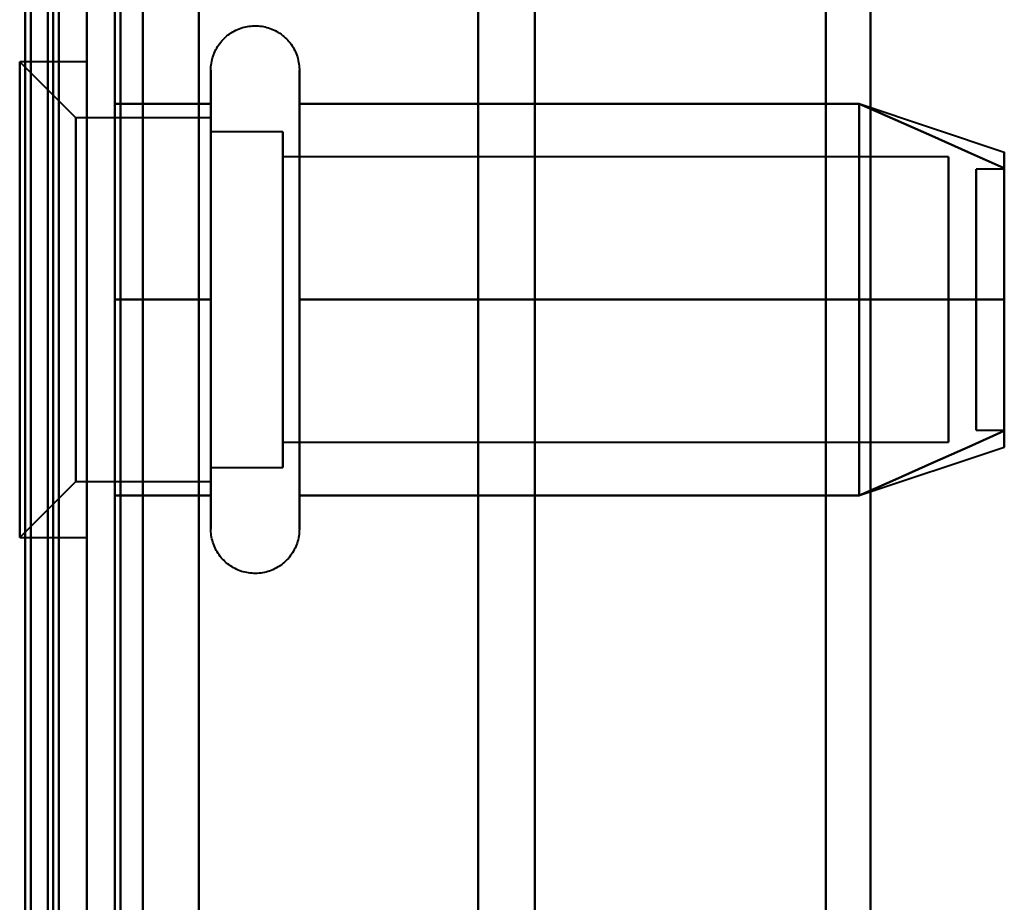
# Model space of a CAD drawing. Header units: millimetres. Extents: x -1352 to 2139, y -120 to 1046.
# Tile 51 of 77: x 549 to 566, y 238 to 253. Entities that reach past the tile are written whole.
import ezdxf

# ---------------------------------------------------------------- set-up
doc = ezdxf.new("R2010")
doc.units = ezdxf.units.MM
doc.layers.add('G-IMPT', color=8, linetype='Continuous', lineweight=40)

# ---------------------------------------------------------------- blocks, each defined once
blk = doc.blocks.new('NEXA 1000 CALQUES_dwg-755156-Avant')
at = {"layer": 'G-IMPT'}
for p, q in [((549.5, 129.472), (549.5, 937.272)), ((550, 937.272), (550, 129.472)), ((549.3, 184.868), (549.3, 514.872)), ((549.3, 514.872), (549.3, 184.868)), ((550, 514.872), (550, 184.868)), ((549.3, 171.872), (549.3, 501.877)), ((549.3, 501.877), (549.3, 171.872)), ((564, 196.883), (564, 501.872)), ((564, 501.872), (564, 196.883)), ((563.198, 501.281), (563.198, 197.429)), ((563.198, 197.429), (563.198, 501.281)), ((551, 197.807), (551, 500.872)), ((558, 197.807), (558, 500.872)), ((558, 500.872), (558, 197.807)), ((556.99, 198.386), (556.99, 500.246)), ((556.99, 500.246), (556.99, 198.386)), ((564, 184.872), (564, 489.862)), ((564, 489.862), (564, 184.872)), ((563.198, 489.315), (563.198, 185.464)), ((563.198, 185.464), (563.198, 489.315)), ((551, 185.872), (551, 488.938)), ((558, 185.872), (558, 488.938)), ((558, 488.938), (558, 185.872)), ((549.3, 488.359), (549.3, 186.498)), ((551, 403.514), (551, 185.872)), ((549.3, 186.498), (549.3, 403.275)), ((549.3, 403.275), (549.3, 198.386)), ((550, 343.372), (550, 171.872)), ((550, 343.372), (550, 184.872)), ((550, 184.872), (550, 343.372)), ((550, 171.872), (550, 343.372)), ((550.5, 343.372), (550.5, 184.872)), ((550.5, 184.872), (550.5, 343.372)), ((556.99, 186.498), (556.99, 283.47)), ((556.99, 283.47), (556.99, 186.498)), ((550, 252.622), (548.8, 252.622)), ((550, 252.622), (548.8, 252.622)), ((549.8, 251.622), (548.8, 252.622)), ((549.8, 251.622), (548.8, 252.622)), ((548.8, 244.692), (548.8, 252.622)), ((548.8, 244.692), (548.8, 252.622)), ((548.8, 252.622), (548.8, 244.692)), ((548.8, 252.622), (548.8, 244.692)), ((550, 252.622), (550, 244.692)), ((550, 252.622), (550, 244.692)), ((550, 248.372), (550, 252.622)), ((550, 248.372), (550, 252.622)), ((552.215, 250.422), (552.215, 252.472)), ((552.215, 250.422), (552.215, 252.472)), ((553.796, 252.472), (553.796, 250.422)), ((553.796, 252.472), (553.796, 250.422)), ((548.8, 244.122), (548.8, 252.053)), ((548.8, 244.122), (548.8, 252.053)), ((548.8, 252.053), (548.8, 244.122)), ((548.8, 252.053), (548.8, 244.122)), ((550, 252.053), (550, 248.372)), ((550, 252.053), (550, 248.372)), ((552.215, 244.272), (552.215, 251.923)), ((552.215, 244.272), (552.215, 251.923)), ((553.796, 251.923), (553.796, 244.272)), ((553.796, 251.923), (553.796, 244.272)), ((563.811, 251.867), (566.389, 251.008)), ((563.811, 251.867), (566.389, 251.008)), ((552.215, 251.622), (549.8, 251.622)), ((552.215, 251.622), (549.8, 251.622)), ((549.8, 245.558), (549.8, 251.622)), ((549.8, 245.558), (549.8, 251.622)), ((549.8, 251.622), (549.8, 245.558)), ((549.8, 251.622), (549.8, 245.558)), ((552.215, 249.997), (552.215, 251.622)), ((552.215, 249.997), (552.215, 251.622)), ((552.215, 251.622), (552.215, 246.747)), ((552.215, 251.622), (552.215, 246.747)), ((553.5, 251.372), (552.215, 251.372)), ((553.5, 251.372), (552.215, 251.372)), ((552.215, 246.872), (552.215, 251.372)), ((552.215, 246.872), (552.215, 251.372)), ((552.215, 251.372), (552.215, 246.872)), ((552.215, 251.372), (552.215, 246.872)), ((553.5, 246.872), (553.5, 251.372)), ((553.5, 246.872), (553.5, 251.372)), ((553.5, 251.372), (553.5, 245.774)), ((553.5, 251.372), (553.5, 245.774)), ((549.8, 245.122), (549.8, 251.187)), ((549.8, 245.122), (549.8, 251.187)), ((549.8, 251.187), (549.8, 245.122)), ((549.8, 251.187), (549.8, 245.122)), ((552.215, 245.122), (552.215, 251.187)), ((552.215, 245.122), (552.215, 251.187)), ((553.5, 250.97), (553.5, 245.372)), ((553.5, 250.97), (553.5, 245.372)), ((565.389, 250.921), (553.5, 250.921)), ((565.389, 250.921), (553.5, 250.921)), ((553.5, 246.165), (553.5, 250.921)), ((553.5, 246.165), (553.5, 250.921)), ((553.5, 250.921), (553.5, 246.165)), ((553.5, 250.921), (553.5, 246.165)), ((565.389, 246.165), (565.389, 250.921)), ((565.389, 246.165), (565.389, 250.921)), ((565.389, 250.921), (565.389, 246.165)), ((565.389, 250.921), (565.389, 246.165)), ((566.389, 250.702), (565.889, 250.702)), ((566.389, 250.702), (565.889, 250.702)), ((565.889, 250.702), (565.889, 247.414)), ((565.889, 250.702), (565.889, 247.414)), ((565.889, 247.414), (565.889, 250.702)), ((565.889, 247.414), (565.889, 250.702)), ((566.389, 250.702), (566.389, 247.414)), ((566.389, 250.702), (566.389, 247.414)), ((566.389, 247.414), (566.389, 250.702)), ((566.389, 247.414), (566.389, 250.702)), ((553.5, 245.824), (553.5, 250.579)), ((553.5, 245.824), (553.5, 250.579)), ((553.5, 250.579), (553.5, 245.824)), ((553.5, 250.579), (553.5, 245.824)), ((565.389, 245.824), (565.389, 250.579)), ((565.389, 245.824), (565.389, 250.579)), ((565.389, 250.579), (565.389, 245.824)), ((565.389, 250.579), (565.389, 245.824)), ((552.215, 244.822), (552.215, 250.422)), ((552.215, 244.822), (552.215, 250.422)), ((553.796, 250.422), (553.796, 244.822)), ((553.796, 250.422), (553.796, 244.822)), ((552.215, 245.558), (552.215, 249.997)), ((552.215, 245.558), (552.215, 249.997)), ((552.215, 249.997), (552.215, 245.122)), ((552.215, 249.997), (552.215, 245.122)), ((552.215, 245.372), (552.215, 249.872)), ((552.215, 245.372), (552.215, 249.872)), ((552.215, 249.872), (552.215, 245.372)), ((552.215, 249.872), (552.215, 245.372)), ((553.5, 245.774), (553.5, 249.872)), ((553.5, 245.774), (553.5, 249.872)), ((565.889, 249.331), (565.889, 246.042)), ((565.889, 249.331), (565.889, 246.042)), ((565.889, 246.042), (565.889, 249.331)), ((565.889, 246.042), (565.889, 249.331)), ((566.389, 249.331), (566.389, 246.042)), ((566.389, 249.331), (566.389, 246.042)), ((566.389, 246.042), (566.389, 249.331)), ((566.389, 246.042), (566.389, 249.331)), ((550, 248.372), (550, 244.122)), ((550, 248.372), (550, 244.122)), ((550, 244.122), (550, 248.372)), ((550, 244.122), (550, 248.372)), ((553.5, 245.372), (553.5, 246.872)), ((553.5, 245.372), (553.5, 246.872)), ((565.889, 246.042), (566.389, 246.042)), ((565.889, 246.042), (566.389, 246.042)), ((553.5, 245.824), (565.389, 245.824)), ((553.5, 245.824), (565.389, 245.824)), ((563.811, 244.877), (566.389, 245.737)), ((563.811, 244.877), (566.389, 245.737)), ((552.215, 245.372), (553.5, 245.372)), ((552.215, 245.372), (553.5, 245.372)), ((548.8, 244.122), (549.8, 245.122)), ((548.8, 244.122), (549.8, 245.122)), ((549.8, 245.122), (552.215, 245.122)), ((549.8, 245.122), (552.215, 245.122)), ((548.8, 244.122), (550, 244.122)), ((548.8, 244.122), (550, 244.122))]:
    blk.add_line(p, q, dxfattribs=at)
at = {"layer": 'G-IMPT', "flags": 128}
for points in [[(549.4, 937.772), (549.4, 735.572), (549.4, 533.372), (549.4, 331.172), (549.4, 128.972)], [(549.4, 128.972), (549.4, 331.172), (549.4, 533.372), (549.4, 735.572), (549.4, 937.772)], [(549.4, 128.972), (549.4, 331.172), (549.4, 533.372), (549.4, 735.572), (549.4, 937.772)], [(549.5, 937.772), (549.5, 735.572), (549.5, 533.372), (549.5, 331.172), (549.5, 128.972)], [(550, 937.772), (550, 735.572), (550, 533.372), (550, 331.172), (550, 128.972)], [(550, 128.972), (550, 331.172), (550, 533.372), (550, 735.572), (550, 937.772)], [(552, 937.772), (552, 735.572), (552, 533.372), (552, 331.172), (552, 128.972)], [(552, 128.972), (552, 331.172), (552, 533.372), (552, 735.572), (552, 937.772)], [(552, 937.772), (552, 735.572), (552, 533.372), (552, 331.172), (552, 128.972)], [(552, 128.972), (552, 331.172), (552, 533.372), (552, 735.572), (552, 937.772)], [(549, 129.372), (549, 331.372), (549, 533.372), (549, 735.372), (549, 937.372)], [(549, 937.372), (549, 735.372), (549, 533.372), (549, 331.372), (549, 129.372)], [(548.9, 937.272), (548.9, 743.297), (548.9, 549.322), (548.9, 355.347), (548.9, 161.372)], [(548.9, 161.372), (548.9, 355.347), (548.9, 549.322), (548.9, 743.297), (548.9, 937.272)], [(549, 129.472), (549, 331.422), (549, 533.372), (549, 735.322), (549, 937.272)], [(549, 937.272), (549, 735.322), (549, 533.372), (549, 331.422), (549, 129.472)], [(549.5, 937.272), (549.5, 735.322), (549.5, 533.372), (549.5, 331.422), (549.5, 129.472)], [(549.5, 129.472), (549.5, 331.422), (549.5, 533.372), (549.5, 735.322), (549.5, 937.272)], [(549.5, 937.272), (549.5, 735.322), (549.5, 533.372), (549.5, 331.422), (549.5, 129.472)], [(549.5, 129.472), (549.5, 331.422), (549.5, 533.372), (549.5, 735.322), (549.5, 937.272)], [(549.5, 129.472), (549.5, 331.422), (549.5, 533.372), (549.5, 735.322), (549.5, 937.272)], [(549.5, 937.272), (549.5, 735.322), (549.5, 533.372), (549.5, 331.422), (549.5, 129.472)], [(550, 129.472), (550, 331.422), (550, 533.372), (550, 735.322), (550, 937.272)], [(550, 937.272), (550, 735.322), (550, 533.372), (550, 331.422), (550, 129.472)], [(550, 937.272), (550, 743.297), (550, 549.322), (550, 355.347), (550, 161.372)], [(550, 129.472), (550, 331.422), (550, 533.372), (550, 735.322), (550, 937.272)], [(550, 161.372), (550, 355.347), (550, 549.322), (550, 743.297), (550, 937.272)], [(550, 937.272), (550, 735.322), (550, 533.372), (550, 331.422), (550, 129.472)], [(550.5, 129.472), (550.5, 331.422), (550.5, 533.372), (550.5, 735.322), (550.5, 937.272)], [(550.5, 937.272), (550.5, 735.322), (550.5, 533.372), (550.5, 331.422), (550.5, 129.472)], [(550.6, 129.472), (550.6, 331.422), (550.6, 533.372), (550.6, 735.322), (550.6, 937.272)], [(550.6, 937.272), (550.6, 735.322), (550.6, 533.372), (550.6, 331.422), (550.6, 129.472)], [(550.6, 129.472), (550.6, 331.422), (550.6, 533.372), (550.6, 735.322), (550.6, 937.272)], [(550.6, 129.472), (550.6, 331.422), (550.6, 533.372), (550.6, 735.322), (550.6, 937.272)], [(550.6, 937.272), (550.6, 735.322), (550.6, 533.372), (550.6, 331.422), (550.6, 129.472)], [(550.6, 937.272), (550.6, 735.322), (550.6, 533.372), (550.6, 331.422), (550.6, 129.472)], [(552, 937.272), (552, 735.322), (552, 533.372), (552, 331.422), (552, 129.472)], [(552, 129.472), (552, 331.422), (552, 533.372), (552, 735.322), (552, 937.272)], [(552, 937.272), (552, 735.322), (552, 533.372), (552, 331.422), (552, 129.472)], [(552, 129.472), (552, 331.422), (552, 533.372), (552, 735.322), (552, 937.272)], [(552.215, 252.472), (552.215, 252.504), (552.217, 252.535), (552.221, 252.567), (552.225, 252.598), (552.231, 252.629), (552.238, 252.66), (552.246, 252.691), (552.255, 252.721), (552.266, 252.751), (552.277, 252.78), (552.29, 252.809), (552.304, 252.837), (552.319, 252.865), (552.336, 252.892), (552.353, 252.919), (552.371, 252.944), (552.391, 252.969), (552.411, 252.993), (552.432, 253.017), (552.455, 253.039), (552.478, 253.061), (552.502, 253.082), (552.526, 253.101), (552.552, 253.12), (552.578, 253.137), (552.605, 253.154), (552.633, 253.169), (552.661, 253.184), (552.69, 253.197), (552.719, 253.209), (552.749, 253.22), (552.779, 253.23), (552.809, 253.238), (552.84, 253.245), (552.871, 253.251), (552.902, 253.256), (552.934, 253.259), (552.965, 253.262), (552.997, 253.263), (553.028, 253.262), (553.06, 253.261), (553.091, 253.258), (553.123, 253.254), (553.154, 253.249), (553.185, 253.242), (553.216, 253.234), (553.246, 253.225), (553.276, 253.215), (553.305, 253.204), (553.334, 253.191), (553.363, 253.177), (553.391, 253.162), (553.418, 253.146), (553.445, 253.129), (553.47, 253.111), (553.496, 253.092), (553.52, 253.072), (553.544, 253.051), (553.566, 253.029), (553.588, 253.006), (553.609, 252.982), (553.629, 252.958), (553.648, 252.933), (553.666, 252.907), (553.683, 252.88), (553.698, 252.852), (553.713, 252.824), (553.727, 252.796), (553.739, 252.767), (553.75, 252.737), (553.76, 252.707), (553.769, 252.677), (553.776, 252.646), (553.783, 252.615), (553.788, 252.584), (553.792, 252.552), (553.794, 252.521), (553.796, 252.489), (553.796, 252.472)], [(552.215, 252.472), (552.215, 252.504), (552.217, 252.535), (552.221, 252.567), (552.225, 252.598), (552.231, 252.629), (552.238, 252.66), (552.246, 252.691), (552.255, 252.721), (552.266, 252.751), (552.277, 252.78), (552.29, 252.809), (552.304, 252.837), (552.319, 252.865), (552.336, 252.892), (552.353, 252.919), (552.371, 252.944), (552.391, 252.969), (552.411, 252.993), (552.432, 253.017), (552.455, 253.039), (552.478, 253.061), (552.502, 253.082), (552.526, 253.101), (552.552, 253.12), (552.578, 253.137), (552.605, 253.154), (552.633, 253.169), (552.661, 253.184), (552.69, 253.197), (552.719, 253.209), (552.749, 253.22), (552.779, 253.23), (552.809, 253.238), (552.84, 253.245), (552.871, 253.251), (552.902, 253.256), (552.934, 253.259), (552.965, 253.262), (552.997, 253.263), (553.028, 253.262), (553.06, 253.261), (553.091, 253.258), (553.123, 253.254), (553.154, 253.249), (553.185, 253.242), (553.216, 253.234), (553.246, 253.225), (553.276, 253.215), (553.305, 253.204), (553.334, 253.191), (553.363, 253.177), (553.391, 253.162), (553.418, 253.146), (553.445, 253.129), (553.47, 253.111), (553.496, 253.092), (553.52, 253.072), (553.544, 253.051), (553.566, 253.029), (553.588, 253.006), (553.609, 252.982), (553.629, 252.958), (553.648, 252.933), (553.666, 252.907), (553.683, 252.88), (553.698, 252.852), (553.713, 252.824), (553.727, 252.796), (553.739, 252.767), (553.75, 252.737), (553.76, 252.707), (553.769, 252.677), (553.776, 252.646), (553.783, 252.615), (553.788, 252.584), (553.792, 252.552), (553.794, 252.521), (553.796, 252.489), (553.796, 252.472)], [(552.215, 252.472), (552.215, 252.469), (552.215, 252.459), (552.215, 252.443), (552.215, 252.42), (552.215, 252.391), (552.215, 252.355), (552.215, 252.313), (552.215, 252.264), (552.215, 252.209), (552.215, 252.149), (552.215, 252.082), (552.215, 252.009), (552.215, 251.93), (552.215, 251.923)], [(552.215, 244.822), (552.215, 244.906), (552.215, 244.997), (552.215, 245.093), (552.215, 245.194), (552.215, 245.3), (552.215, 245.411), (552.215, 245.526), (552.215, 245.647), (552.215, 245.771), (552.215, 245.9), (552.215, 246.033), (552.215, 246.169), (552.215, 246.31), (552.215, 246.453), (552.215, 246.599), (552.215, 246.749), (552.215, 246.9), (552.215, 247.055), (552.215, 247.211), (552.215, 247.369), (552.215, 247.529), (552.215, 247.69), (552.215, 247.852), (552.215, 248.015), (552.215, 248.179), (552.215, 248.343), (552.215, 248.507), (552.215, 248.671), (552.215, 248.834), (552.215, 248.996), (552.215, 249.158), (552.215, 249.318), (552.215, 249.477), (552.215, 249.634), (552.215, 249.789), (552.215, 249.942), (552.215, 250.092), (552.215, 250.239), (552.215, 250.384), (552.215, 250.525), (552.215, 250.663), (552.215, 250.797), (552.215, 250.927), (552.215, 251.054), (552.215, 251.175), (552.215, 251.293), (552.215, 251.406), (552.215, 251.513), (552.215, 251.616), (552.215, 251.714), (552.215, 251.806), (552.215, 251.893), (552.215, 251.974), (552.215, 252.05), (552.215, 252.119), (552.215, 252.183), (552.215, 252.24), (552.215, 252.292), (552.215, 252.337), (552.215, 252.375), (552.215, 252.408), (552.215, 252.433), (552.215, 252.453), (552.215, 252.465), (552.215, 252.472), (552.215, 252.472)], [(552.215, 252.472), (552.215, 252.469), (552.215, 252.459), (552.215, 252.443), (552.215, 252.42), (552.215, 252.391), (552.215, 252.355), (552.215, 252.313), (552.215, 252.264), (552.215, 252.209), (552.215, 252.149), (552.215, 252.082), (552.215, 252.009), (552.215, 251.93), (552.215, 251.923)], [(552.215, 244.822), (552.215, 244.906), (552.215, 244.997), (552.215, 245.093), (552.215, 245.194), (552.215, 245.3), (552.215, 245.411), (552.215, 245.526), (552.215, 245.647), (552.215, 245.771), (552.215, 245.9), (552.215, 246.033), (552.215, 246.169), (552.215, 246.31), (552.215, 246.453), (552.215, 246.599), (552.215, 246.749), (552.215, 246.9), (552.215, 247.055), (552.215, 247.211), (552.215, 247.369), (552.215, 247.529), (552.215, 247.69), (552.215, 247.852), (552.215, 248.015), (552.215, 248.179), (552.215, 248.343), (552.215, 248.507), (552.215, 248.671), (552.215, 248.834), (552.215, 248.996), (552.215, 249.158), (552.215, 249.318), (552.215, 249.477), (552.215, 249.634), (552.215, 249.789), (552.215, 249.942), (552.215, 250.092), (552.215, 250.239), (552.215, 250.384), (552.215, 250.525), (552.215, 250.663), (552.215, 250.797), (552.215, 250.927), (552.215, 251.054), (552.215, 251.175), (552.215, 251.293), (552.215, 251.406), (552.215, 251.513), (552.215, 251.616), (552.215, 251.714), (552.215, 251.806), (552.215, 251.893), (552.215, 251.974), (552.215, 252.05), (552.215, 252.119), (552.215, 252.183), (552.215, 252.24), (552.215, 252.292), (552.215, 252.337), (552.215, 252.375), (552.215, 252.408), (552.215, 252.433), (552.215, 252.453), (552.215, 252.465), (552.215, 252.472), (552.215, 252.472)], [(553.796, 252.472), (553.796, 252.469), (553.796, 252.459), (553.796, 252.443), (553.796, 252.42), (553.796, 252.391), (553.796, 252.355), (553.796, 252.313), (553.796, 252.264), (553.796, 252.209), (553.796, 252.149), (553.796, 252.082), (553.796, 252.009), (553.796, 251.93), (553.796, 251.846), (553.796, 251.756), (553.796, 251.661), (553.796, 251.56), (553.796, 251.455), (553.796, 251.344), (553.796, 251.229), (553.796, 251.109), (553.796, 250.985), (553.796, 250.856), (553.796, 250.724), (553.796, 250.588), (553.796, 250.448), (553.796, 250.305), (553.796, 250.159), (553.796, 250.01), (553.796, 249.858), (553.796, 249.704), (553.796, 249.548), (553.796, 249.39), (553.796, 249.23), (553.796, 249.069), (553.796, 248.907), (553.796, 248.744), (553.796, 248.58), (553.796, 248.417), (553.796, 248.253), (553.796, 248.089), (553.796, 247.925), (553.796, 247.763), (553.796, 247.601), (553.796, 247.441), (553.796, 247.282), (553.796, 247.125), (553.796, 246.969), (553.796, 246.817), (553.796, 246.666), (553.796, 246.518), (553.796, 246.374), (553.796, 246.232), (553.796, 246.094), (553.796, 245.959), (553.796, 245.829), (553.796, 245.702), (553.796, 245.58), (553.796, 245.462), (553.796, 245.349), (553.796, 245.241), (553.796, 245.137), (553.796, 245.039), (553.796, 244.946), (553.796, 244.859), (553.796, 244.822)], [(553.796, 251.923), (553.796, 252.002), (553.796, 252.075), (553.796, 252.143), (553.796, 252.204), (553.796, 252.26), (553.796, 252.309), (553.796, 252.351), (553.796, 252.388), (553.796, 252.418), (553.796, 252.441), (553.796, 252.458), (553.796, 252.468), (553.796, 252.472)], [(553.796, 252.472), (553.796, 252.469), (553.796, 252.459), (553.796, 252.443), (553.796, 252.42), (553.796, 252.391), (553.796, 252.355), (553.796, 252.313), (553.796, 252.264), (553.796, 252.209), (553.796, 252.149), (553.796, 252.082), (553.796, 252.009), (553.796, 251.93), (553.796, 251.846), (553.796, 251.756), (553.796, 251.661), (553.796, 251.56), (553.796, 251.455), (553.796, 251.344), (553.796, 251.229), (553.796, 251.109), (553.796, 250.985), (553.796, 250.856), (553.796, 250.724), (553.796, 250.588), (553.796, 250.448), (553.796, 250.305), (553.796, 250.159), (553.796, 250.01), (553.796, 249.858), (553.796, 249.704), (553.796, 249.548), (553.796, 249.39), (553.796, 249.23), (553.796, 249.069), (553.796, 248.907), (553.796, 248.744), (553.796, 248.58), (553.796, 248.417), (553.796, 248.253), (553.796, 248.089), (553.796, 247.925), (553.796, 247.763), (553.796, 247.601), (553.796, 247.441), (553.796, 247.282), (553.796, 247.125), (553.796, 246.969), (553.796, 246.817), (553.796, 246.666), (553.796, 246.518), (553.796, 246.374), (553.796, 246.232), (553.796, 246.094), (553.796, 245.959), (553.796, 245.829), (553.796, 245.702), (553.796, 245.58), (553.796, 245.462), (553.796, 245.349), (553.796, 245.241), (553.796, 245.137), (553.796, 245.039), (553.796, 244.946), (553.796, 244.859), (553.796, 244.822)], [(553.796, 251.923), (553.796, 252.002), (553.796, 252.075), (553.796, 252.143), (553.796, 252.204), (553.796, 252.26), (553.796, 252.309), (553.796, 252.351), (553.796, 252.388), (553.796, 252.418), (553.796, 252.441), (553.796, 252.458), (553.796, 252.468), (553.796, 252.472)], [(552.215, 251.923), (552.215, 251.838), (552.215, 251.748), (552.215, 251.652), (552.215, 251.551), (552.215, 251.445), (552.215, 251.334), (552.215, 251.218), (552.215, 251.098), (552.215, 250.973), (552.215, 250.844), (552.215, 250.712), (552.215, 250.575), (552.215, 250.435), (552.215, 250.292), (552.215, 250.145), (552.215, 249.996), (552.215, 249.844), (552.215, 249.69), (552.215, 249.534), (552.215, 249.376), (552.215, 249.216), (552.215, 249.055), (552.215, 248.892), (552.215, 248.729), (552.215, 248.566), (552.215, 248.402), (552.215, 248.238), (552.215, 248.074), (552.215, 247.911), (552.215, 247.748), (552.215, 247.587), (552.215, 247.426), (552.215, 247.268), (552.215, 247.111), (552.215, 246.956), (552.215, 246.803), (552.215, 246.653), (552.215, 246.505), (552.215, 246.361), (552.215, 246.219), (552.215, 246.082), (552.215, 245.948), (552.215, 245.817), (552.215, 245.691), (552.215, 245.569), (552.215, 245.452), (552.215, 245.339), (552.215, 245.231), (552.215, 245.128), (552.215, 245.031), (552.215, 244.938), (552.215, 244.851), (552.215, 244.77), (552.215, 244.695), (552.215, 244.625), (552.215, 244.562), (552.215, 244.504), (552.215, 244.453), (552.215, 244.408), (552.215, 244.369), (552.215, 244.337), (552.215, 244.311), (552.215, 244.292), (552.215, 244.279), (552.215, 244.273), (552.215, 244.272)], [(552.215, 251.923), (552.215, 251.838), (552.215, 251.748), (552.215, 251.652), (552.215, 251.551), (552.215, 251.445), (552.215, 251.334), (552.215, 251.218), (552.215, 251.098), (552.215, 250.973), (552.215, 250.844), (552.215, 250.712), (552.215, 250.575), (552.215, 250.435), (552.215, 250.292), (552.215, 250.145), (552.215, 249.996), (552.215, 249.844), (552.215, 249.69), (552.215, 249.534), (552.215, 249.376), (552.215, 249.216), (552.215, 249.055), (552.215, 248.892), (552.215, 248.729), (552.215, 248.566), (552.215, 248.402), (552.215, 248.238), (552.215, 248.074), (552.215, 247.911), (552.215, 247.748), (552.215, 247.587), (552.215, 247.426), (552.215, 247.268), (552.215, 247.111), (552.215, 246.956), (552.215, 246.803), (552.215, 246.653), (552.215, 246.505), (552.215, 246.361), (552.215, 246.219), (552.215, 246.082), (552.215, 245.948), (552.215, 245.817), (552.215, 245.691), (552.215, 245.569), (552.215, 245.452), (552.215, 245.339), (552.215, 245.231), (552.215, 245.128), (552.215, 245.031), (552.215, 244.938), (552.215, 244.851), (552.215, 244.77), (552.215, 244.695), (552.215, 244.625), (552.215, 244.562), (552.215, 244.504), (552.215, 244.453), (552.215, 244.408), (552.215, 244.369), (552.215, 244.337), (552.215, 244.311), (552.215, 244.292), (552.215, 244.279), (552.215, 244.273), (552.215, 244.272)], [(553.796, 244.272), (553.796, 244.276), (553.796, 244.285), (553.796, 244.302), (553.796, 244.325), (553.796, 244.354), (553.796, 244.39), (553.796, 244.432), (553.796, 244.48), (553.796, 244.535), (553.796, 244.596), (553.796, 244.663), (553.796, 244.736), (553.796, 244.814), (553.796, 244.899), (553.796, 244.988), (553.796, 245.084), (553.796, 245.184), (553.796, 245.29), (553.796, 245.4), (553.796, 245.516), (553.796, 245.636), (553.796, 245.76), (553.796, 245.888), (553.796, 246.021), (553.796, 246.157), (553.796, 246.297), (553.796, 246.44), (553.796, 246.586), (553.796, 246.735), (553.796, 246.887), (553.796, 247.041), (553.796, 247.197), (553.796, 247.355), (553.796, 247.514), (553.796, 247.675), (553.796, 247.838), (553.796, 248.001), (553.796, 248.164), (553.796, 248.328), (553.796, 248.492), (553.796, 248.656), (553.796, 248.819), (553.796, 248.982), (553.796, 249.143), (553.796, 249.304), (553.796, 249.463), (553.796, 249.62), (553.796, 249.775), (553.796, 249.928), (553.796, 250.079), (553.796, 250.226), (553.796, 250.371), (553.796, 250.513), (553.796, 250.651), (553.796, 250.785), (553.796, 250.916), (553.796, 251.042), (553.796, 251.165), (553.796, 251.282), (553.796, 251.396), (553.796, 251.504), (553.796, 251.607), (553.796, 251.705), (553.796, 251.798), (553.796, 251.886), (553.796, 251.923)], [(553.796, 244.272), (553.796, 244.276), (553.796, 244.285), (553.796, 244.302), (553.796, 244.325), (553.796, 244.354), (553.796, 244.39), (553.796, 244.432), (553.796, 244.48), (553.796, 244.535), (553.796, 244.596), (553.796, 244.663), (553.796, 244.736), (553.796, 244.814), (553.796, 244.899), (553.796, 244.988), (553.796, 245.084), (553.796, 245.184), (553.796, 245.29), (553.796, 245.4), (553.796, 245.516), (553.796, 245.636), (553.796, 245.76), (553.796, 245.888), (553.796, 246.021), (553.796, 246.157), (553.796, 246.297), (553.796, 246.44), (553.796, 246.586), (553.796, 246.735), (553.796, 246.887), (553.796, 247.041), (553.796, 247.197), (553.796, 247.355), (553.796, 247.514), (553.796, 247.675), (553.796, 247.838), (553.796, 248.001), (553.796, 248.164), (553.796, 248.328), (553.796, 248.492), (553.796, 248.656), (553.796, 248.819), (553.796, 248.982), (553.796, 249.143), (553.796, 249.304), (553.796, 249.463), (553.796, 249.62), (553.796, 249.775), (553.796, 249.928), (553.796, 250.079), (553.796, 250.226), (553.796, 250.371), (553.796, 250.513), (553.796, 250.651), (553.796, 250.785), (553.796, 250.916), (553.796, 251.042), (553.796, 251.165), (553.796, 251.282), (553.796, 251.396), (553.796, 251.504), (553.796, 251.607), (553.796, 251.705), (553.796, 251.798), (553.796, 251.886), (553.796, 251.923)], [(550.5, 251.872), (550.5, 250.997), (550.5, 250.122), (550.5, 249.247), (550.5, 248.372)], [(550.5, 248.372), (550.5, 249.247), (550.5, 250.122), (550.5, 250.997), (550.5, 251.872)], [(550.5, 251.872), (550.5, 250.997), (550.5, 250.122), (550.5, 249.247), (550.5, 248.372)], [(550.5, 248.372), (550.5, 249.247), (550.5, 250.122), (550.5, 250.997), (550.5, 251.872)], [(550.5, 248.372), (550.5, 249.247), (550.5, 250.122), (550.5, 250.997), (550.5, 251.872)], [(550.5, 251.872), (550.929, 251.872), (551.357, 251.872), (551.786, 251.872), (552.215, 251.872)], [(552.215, 251.872), (551.786, 251.872), (551.357, 251.872), (550.929, 251.872), (550.5, 251.872)], [(550.5, 251.872), (550.5, 250.997), (550.5, 250.122), (550.5, 249.247), (550.5, 248.372)], [(552.215, 251.872), (551.786, 251.872), (551.357, 251.872), (550.929, 251.872), (550.5, 251.872)], [(550.5, 251.872), (550.929, 251.872), (551.357, 251.872), (551.786, 251.872), (552.215, 251.872)], [(550.5, 248.372), (550.5, 249.247), (550.5, 250.122), (550.5, 250.997), (550.5, 251.872)], [(550.5, 251.872), (550.929, 251.872), (551.357, 251.872), (551.786, 251.872), (552.215, 251.872)], [(552.215, 251.872), (551.786, 251.872), (551.357, 251.872), (550.929, 251.872), (550.5, 251.872)], [(550.5, 251.872), (550.5, 250.997), (550.5, 250.122), (550.5, 249.247), (550.5, 248.372)], [(552.215, 251.872), (551.786, 251.872), (551.357, 251.872), (550.929, 251.872), (550.5, 251.872)], [(550.5, 251.872), (550.929, 251.872), (551.357, 251.872), (551.786, 251.872), (552.215, 251.872)], [(552.215, 251.872), (552.215, 250.997), (552.215, 250.122), (552.215, 249.247), (552.215, 248.372)], [(552.215, 248.372), (552.215, 249.247), (552.215, 250.122), (552.215, 250.997), (552.215, 251.872)], [(552.215, 251.872), (552.215, 250.997), (552.215, 250.122), (552.215, 249.247), (552.215, 248.372)], [(552.215, 248.372), (552.215, 249.247), (552.215, 250.122), (552.215, 250.997), (552.215, 251.872)], [(563.796, 251.872), (561.296, 251.872), (558.796, 251.872), (556.296, 251.872), (553.796, 251.872)], [(553.796, 251.872), (553.796, 250.997), (553.796, 250.122), (553.796, 249.247), (553.796, 248.372)], [(563.796, 251.872), (561.296, 251.872), (558.796, 251.872), (556.296, 251.872), (553.796, 251.872)], [(553.796, 251.872), (556.296, 251.872), (558.796, 251.872), (561.296, 251.872), (563.796, 251.872)], [(553.796, 248.372), (553.796, 249.247), (553.796, 250.122), (553.796, 250.997), (553.796, 251.872)], [(553.796, 251.872), (556.296, 251.872), (558.796, 251.872), (561.296, 251.872), (563.796, 251.872)], [(563.796, 251.872), (561.296, 251.872), (558.796, 251.872), (556.296, 251.872), (553.796, 251.872)], [(553.796, 251.872), (553.796, 250.997), (553.796, 250.122), (553.796, 249.247), (553.796, 248.372)], [(563.796, 251.872), (561.296, 251.872), (558.796, 251.872), (556.296, 251.872), (553.796, 251.872)], [(553.796, 251.872), (556.296, 251.872), (558.796, 251.872), (561.296, 251.872), (563.796, 251.872)], [(553.796, 248.372), (553.796, 249.247), (553.796, 250.122), (553.796, 250.997), (553.796, 251.872)], [(553.796, 251.872), (556.296, 251.872), (558.796, 251.872), (561.296, 251.872), (563.796, 251.872)], [(563.796, 248.372), (563.796, 249.247), (563.796, 250.122), (563.796, 250.997), (563.796, 251.872)], [(563.796, 251.872), (563.796, 250.997), (563.796, 250.122), (563.796, 249.247), (563.796, 248.372)], [(563.796, 248.372), (563.796, 249.247), (563.796, 250.122), (563.796, 250.997), (563.796, 251.872)], [(563.796, 251.872), (563.796, 250.997), (563.796, 250.122), (563.796, 249.247), (563.796, 248.372)], [(566.389, 250.718), (565.741, 251.007), (565.092, 251.295), (564.444, 251.584), (563.796, 251.872)], [(563.796, 251.872), (563.796, 250.997), (563.796, 250.122), (563.796, 249.247), (563.796, 248.372)], [(566.389, 250.718), (565.741, 251.007), (565.092, 251.295), (564.444, 251.584), (563.796, 251.872)], [(563.796, 251.872), (564.444, 251.584), (565.092, 251.295), (565.741, 251.007), (566.389, 250.718)], [(563.796, 248.372), (563.796, 249.247), (563.796, 250.122), (563.796, 250.997), (563.796, 251.872)], [(563.796, 251.872), (564.444, 251.584), (565.092, 251.295), (565.741, 251.007), (566.389, 250.718)], [(566.389, 250.718), (565.741, 251.007), (565.092, 251.295), (564.444, 251.584), (563.796, 251.872)], [(563.796, 251.872), (563.796, 250.997), (563.796, 250.122), (563.796, 249.247), (563.796, 248.372)], [(566.389, 250.718), (565.741, 251.007), (565.092, 251.295), (564.444, 251.584), (563.796, 251.872)], [(563.796, 251.872), (564.444, 251.584), (565.092, 251.295), (565.741, 251.007), (566.389, 250.718)], [(563.796, 248.372), (563.796, 249.247), (563.796, 250.122), (563.796, 250.997), (563.796, 251.872)], [(563.796, 251.872), (564.444, 251.584), (565.092, 251.295), (565.741, 251.007), (566.389, 250.718)], [(550.5, 248.372), (550.5, 247.497), (550.5, 246.622), (550.5, 245.747), (550.5, 244.872)], [(550.5, 244.872), (550.5, 245.747), (550.5, 246.622), (550.5, 247.497), (550.5, 248.372)], [(550.5, 248.372), (550.5, 247.497), (550.5, 246.622), (550.5, 245.747), (550.5, 244.872)], [(550.5, 244.872), (550.5, 245.747), (550.5, 246.622), (550.5, 247.497), (550.5, 248.372)], [(552.215, 248.372), (551.786, 248.372), (551.357, 248.372), (550.929, 248.372), (550.5, 248.372)], [(550.5, 244.872), (550.5, 245.747), (550.5, 246.622), (550.5, 247.497), (550.5, 248.372)], [(550.5, 248.372), (550.929, 248.372), (551.357, 248.372), (551.786, 248.372), (552.215, 248.372)], [(552.215, 248.372), (551.786, 248.372), (551.357, 248.372), (550.929, 248.372), (550.5, 248.372)], [(550.5, 248.372), (550.5, 247.497), (550.5, 246.622), (550.5, 245.747), (550.5, 244.872)], [(550.5, 248.372), (550.929, 248.372), (551.357, 248.372), (551.786, 248.372), (552.215, 248.372)], [(552.215, 248.372), (551.786, 248.372), (551.357, 248.372), (550.929, 248.372), (550.5, 248.372)], [(550.5, 244.872), (550.5, 245.747), (550.5, 246.622), (550.5, 247.497), (550.5, 248.372)], [(550.5, 248.372), (550.929, 248.372), (551.357, 248.372), (551.786, 248.372), (552.215, 248.372)], [(552.215, 248.372), (551.786, 248.372), (551.357, 248.372), (550.929, 248.372), (550.5, 248.372)], [(550.5, 248.372), (550.5, 247.497), (550.5, 246.622), (550.5, 245.747), (550.5, 244.872)], [(550.5, 248.372), (550.929, 248.372), (551.357, 248.372), (551.786, 248.372), (552.215, 248.372)], [(552.215, 248.372), (552.215, 247.497), (552.215, 246.622), (552.215, 245.747), (552.215, 244.872)], [(552.215, 244.872), (552.215, 245.747), (552.215, 246.622), (552.215, 247.497), (552.215, 248.372)], [(552.215, 248.372), (552.215, 247.497), (552.215, 246.622), (552.215, 245.747), (552.215, 244.872)], [(552.215, 244.872), (552.215, 245.747), (552.215, 246.622), (552.215, 247.497), (552.215, 248.372)], [(563.796, 248.372), (561.296, 248.372), (558.796, 248.372), (556.296, 248.372), (553.796, 248.372)], [(553.796, 248.372), (553.796, 247.497), (553.796, 246.622), (553.796, 245.747), (553.796, 244.872)], [(553.796, 248.372), (556.296, 248.372), (558.796, 248.372), (561.296, 248.372), (563.796, 248.372)], [(563.796, 248.372), (561.296, 248.372), (558.796, 248.372), (556.296, 248.372), (553.796, 248.372)], [(553.796, 244.872), (553.796, 245.747), (553.796, 246.622), (553.796, 247.497), (553.796, 248.372)], [(553.796, 248.372), (556.296, 248.372), (558.796, 248.372), (561.296, 248.372), (563.796, 248.372)], [(563.796, 248.372), (561.296, 248.372), (558.796, 248.372), (556.296, 248.372), (553.796, 248.372)], [(553.796, 248.372), (553.796, 247.497), (553.796, 246.622), (553.796, 245.747), (553.796, 244.872)], [(553.796, 248.372), (556.296, 248.372), (558.796, 248.372), (561.296, 248.372), (563.796, 248.372)], [(563.796, 248.372), (561.296, 248.372), (558.796, 248.372), (556.296, 248.372), (553.796, 248.372)], [(553.796, 244.872), (553.796, 245.747), (553.796, 246.622), (553.796, 247.497), (553.796, 248.372)], [(553.796, 248.372), (556.296, 248.372), (558.796, 248.372), (561.296, 248.372), (563.796, 248.372)], [(563.796, 244.872), (563.796, 245.747), (563.796, 246.622), (563.796, 247.497), (563.796, 248.372)], [(563.796, 248.372), (563.796, 247.497), (563.796, 246.622), (563.796, 245.747), (563.796, 244.872)], [(563.796, 244.872), (563.796, 245.747), (563.796, 246.622), (563.796, 247.497), (563.796, 248.372)], [(563.796, 248.372), (563.796, 247.497), (563.796, 246.622), (563.796, 245.747), (563.796, 244.872)], [(566.389, 248.372), (565.741, 248.372), (565.092, 248.372), (564.444, 248.372), (563.796, 248.372)], [(563.796, 248.372), (563.796, 247.497), (563.796, 246.622), (563.796, 245.747), (563.796, 244.872)], [(563.796, 248.372), (564.444, 248.372), (565.092, 248.372), (565.741, 248.372), (566.389, 248.372)], [(566.389, 248.372), (565.741, 248.372), (565.092, 248.372), (564.444, 248.372), (563.796, 248.372)], [(563.796, 244.872), (563.796, 245.747), (563.796, 246.622), (563.796, 247.497), (563.796, 248.372)], [(563.796, 248.372), (564.444, 248.372), (565.092, 248.372), (565.741, 248.372), (566.389, 248.372)], [(566.389, 248.372), (565.741, 248.372), (565.092, 248.372), (564.444, 248.372), (563.796, 248.372)], [(563.796, 248.372), (563.796, 247.497), (563.796, 246.622), (563.796, 245.747), (563.796, 244.872)], [(563.796, 248.372), (564.444, 248.372), (565.092, 248.372), (565.741, 248.372), (566.389, 248.372)], [(566.389, 248.372), (565.741, 248.372), (565.092, 248.372), (564.444, 248.372), (563.796, 248.372)], [(563.796, 244.872), (563.796, 245.747), (563.796, 246.622), (563.796, 247.497), (563.796, 248.372)], [(563.796, 248.372), (564.444, 248.372), (565.092, 248.372), (565.741, 248.372), (566.389, 248.372)], [(563.796, 244.872), (564.444, 245.161), (565.092, 245.449), (565.741, 245.738), (566.389, 246.026)], [(566.389, 246.026), (565.741, 245.738), (565.092, 245.449), (564.444, 245.161), (563.796, 244.872)], [(566.389, 246.026), (565.741, 245.738), (565.092, 245.449), (564.444, 245.161), (563.796, 244.872)], [(563.796, 244.872), (564.444, 245.161), (565.092, 245.449), (565.741, 245.738), (566.389, 246.026)], [(563.796, 244.872), (564.444, 245.161), (565.092, 245.449), (565.741, 245.738), (566.389, 246.026)], [(566.389, 246.026), (565.741, 245.738), (565.092, 245.449), (564.444, 245.161), (563.796, 244.872)], [(566.389, 246.026), (565.741, 245.738), (565.092, 245.449), (564.444, 245.161), (563.796, 244.872)], [(563.796, 244.872), (564.444, 245.161), (565.092, 245.449), (565.741, 245.738), (566.389, 246.026)], [(552.215, 244.872), (551.786, 244.872), (551.357, 244.872), (550.929, 244.872), (550.5, 244.872)], [(552.215, 244.872), (551.786, 244.872), (551.357, 244.872), (550.929, 244.872), (550.5, 244.872)], [(550.5, 244.872), (550.929, 244.872), (551.357, 244.872), (551.786, 244.872), (552.215, 244.872)], [(550.5, 244.872), (550.929, 244.872), (551.357, 244.872), (551.786, 244.872), (552.215, 244.872)], [(552.215, 244.872), (551.786, 244.872), (551.357, 244.872), (550.929, 244.872), (550.5, 244.872)], [(552.215, 244.872), (551.786, 244.872), (551.357, 244.872), (550.929, 244.872), (550.5, 244.872)], [(550.5, 244.872), (550.929, 244.872), (551.357, 244.872), (551.786, 244.872), (552.215, 244.872)], [(550.5, 244.872), (550.929, 244.872), (551.357, 244.872), (551.786, 244.872), (552.215, 244.872)], [(553.796, 244.872), (556.296, 244.872), (558.796, 244.872), (561.296, 244.872), (563.796, 244.872)], [(563.796, 244.872), (561.296, 244.872), (558.796, 244.872), (556.296, 244.872), (553.796, 244.872)], [(563.796, 244.872), (561.296, 244.872), (558.796, 244.872), (556.296, 244.872), (553.796, 244.872)], [(553.796, 244.872), (556.296, 244.872), (558.796, 244.872), (561.296, 244.872), (563.796, 244.872)], [(553.796, 244.872), (556.296, 244.872), (558.796, 244.872), (561.296, 244.872), (563.796, 244.872)], [(563.796, 244.872), (561.296, 244.872), (558.796, 244.872), (556.296, 244.872), (553.796, 244.872)], [(563.796, 244.872), (561.296, 244.872), (558.796, 244.872), (556.296, 244.872), (553.796, 244.872)], [(553.796, 244.872), (556.296, 244.872), (558.796, 244.872), (561.296, 244.872), (563.796, 244.872)], [(552.215, 244.272), (552.215, 244.276), (552.215, 244.285), (552.215, 244.302), (552.215, 244.325), (552.215, 244.354), (552.215, 244.39), (552.215, 244.432), (552.215, 244.48), (552.215, 244.535), (552.215, 244.596), (552.215, 244.663), (552.215, 244.736), (552.215, 244.814), (552.215, 244.822)], [(552.215, 244.272), (552.215, 244.276), (552.215, 244.285), (552.215, 244.302), (552.215, 244.325), (552.215, 244.354), (552.215, 244.39), (552.215, 244.432), (552.215, 244.48), (552.215, 244.535), (552.215, 244.596), (552.215, 244.663), (552.215, 244.736), (552.215, 244.814), (552.215, 244.822)], [(553.796, 244.822), (553.796, 244.742), (553.796, 244.669), (553.796, 244.602), (553.796, 244.54), (553.796, 244.485), (553.796, 244.436), (553.796, 244.393), (553.796, 244.357), (553.796, 244.327), (553.796, 244.304), (553.796, 244.287), (553.796, 244.276), (553.796, 244.272)], [(553.796, 244.822), (553.796, 244.742), (553.796, 244.669), (553.796, 244.602), (553.796, 244.54), (553.796, 244.485), (553.796, 244.436), (553.796, 244.393), (553.796, 244.357), (553.796, 244.327), (553.796, 244.304), (553.796, 244.287), (553.796, 244.276), (553.796, 244.272)], [(553.796, 244.272), (553.795, 244.241), (553.793, 244.209), (553.79, 244.178), (553.786, 244.146), (553.78, 244.115), (553.773, 244.084), (553.765, 244.054), (553.756, 244.024), (553.745, 243.994), (553.733, 243.964), (553.72, 243.936), (553.706, 243.907), (553.691, 243.88), (553.675, 243.852), (553.658, 243.826), (553.639, 243.8), (553.62, 243.775), (553.6, 243.751), (553.578, 243.728), (553.556, 243.705), (553.533, 243.684), (553.509, 243.663), (553.484, 243.643), (553.459, 243.625), (553.432, 243.607), (553.405, 243.591), (553.378, 243.575), (553.35, 243.561), (553.321, 243.548), (553.292, 243.536), (553.262, 243.525), (553.232, 243.515), (553.201, 243.507), (553.171, 243.499), (553.14, 243.493), (553.108, 243.489), (553.077, 243.485), (553.045, 243.483), (553.014, 243.482), (552.982, 243.482), (552.951, 243.484), (552.919, 243.487), (552.888, 243.491), (552.857, 243.496), (552.826, 243.503), (552.795, 243.51), (552.765, 243.519), (552.735, 243.53), (552.705, 243.541), (552.676, 243.554), (552.648, 243.567), (552.62, 243.582), (552.593, 243.598), (552.566, 243.615), (552.54, 243.633), (552.515, 243.652), (552.491, 243.672), (552.467, 243.694), (552.444, 243.716), (552.422, 243.738), (552.402, 243.762), (552.382, 243.787), (552.363, 243.812), (552.345, 243.838), (552.328, 243.865), (552.312, 243.892), (552.298, 243.92), (552.284, 243.949), (552.272, 243.978), (552.261, 244.008), (552.251, 244.038), (552.242, 244.068), (552.234, 244.099), (552.228, 244.13), (552.223, 244.161), (552.219, 244.192), (552.216, 244.224), (552.215, 244.255), (552.215, 244.272)], [(553.796, 244.272), (553.795, 244.241), (553.793, 244.209), (553.79, 244.178), (553.786, 244.146), (553.78, 244.115), (553.773, 244.084), (553.765, 244.054), (553.756, 244.024), (553.745, 243.994), (553.733, 243.964), (553.72, 243.936), (553.706, 243.907), (553.691, 243.88), (553.675, 243.852), (553.658, 243.826), (553.639, 243.8), (553.62, 243.775), (553.6, 243.751), (553.578, 243.728), (553.556, 243.705), (553.533, 243.684), (553.509, 243.663), (553.484, 243.643), (553.459, 243.625), (553.432, 243.607), (553.405, 243.591), (553.378, 243.575), (553.35, 243.561), (553.321, 243.548), (553.292, 243.536), (553.262, 243.525), (553.232, 243.515), (553.201, 243.507), (553.171, 243.499), (553.14, 243.493), (553.108, 243.489), (553.077, 243.485), (553.045, 243.483), (553.014, 243.482), (552.982, 243.482), (552.951, 243.484), (552.919, 243.487), (552.888, 243.491), (552.857, 243.496), (552.826, 243.503), (552.795, 243.51), (552.765, 243.519), (552.735, 243.53), (552.705, 243.541), (552.676, 243.554), (552.648, 243.567), (552.62, 243.582), (552.593, 243.598), (552.566, 243.615), (552.54, 243.633), (552.515, 243.652), (552.491, 243.672), (552.467, 243.694), (552.444, 243.716), (552.422, 243.738), (552.402, 243.762), (552.382, 243.787), (552.363, 243.812), (552.345, 243.838), (552.328, 243.865), (552.312, 243.892), (552.298, 243.92), (552.284, 243.949), (552.272, 243.978), (552.261, 244.008), (552.251, 244.038), (552.242, 244.068), (552.234, 244.099), (552.228, 244.13), (552.223, 244.161), (552.219, 244.192), (552.216, 244.224), (552.215, 244.255), (552.215, 244.272)]]:
    blk.add_lwpolyline(points, dxfattribs=at)
at = {"layer": 'G-IMPT'}
for points in [[(566.389, 250.718), (566.389, 250.91), (566.389, 251.008), (566.389, 251.008)], [(566.389, 251.008), (566.389, 251.008), (566.389, 250.91), (566.389, 250.718)], [(566.389, 250.718), (566.389, 250.91), (566.389, 251.008), (566.389, 251.008)], [(566.389, 251.008), (566.389, 251.008), (566.389, 250.91), (566.389, 250.718)], [(566.389, 250.718), (566.389, 250.911), (566.389, 251.104), (566.389, 250.911), (566.389, 250.718)], [(566.389, 250.718), (566.389, 250.911), (566.389, 251.104), (566.389, 250.911), (566.389, 250.718)], [(566.389, 248.372), (566.389, 248.836), (566.389, 249.739), (566.389, 250.446), (566.389, 250.718)], [(566.389, 250.718), (566.389, 250.446), (566.389, 249.739), (566.389, 248.836), (566.389, 248.372)], [(566.389, 248.372), (566.389, 248.836), (566.389, 249.739), (566.389, 250.446), (566.389, 250.718)], [(566.389, 250.718), (566.389, 250.446), (566.389, 249.739), (566.389, 248.836), (566.389, 248.372)], [(566.389, 250.718), (566.389, 250.439), (566.389, 249.739), (566.389, 248.845), (566.389, 248.372)], [(566.389, 248.372), (566.389, 248.844), (566.389, 249.738), (566.389, 250.439), (566.389, 250.718)], [(566.389, 250.718), (566.389, 250.439), (566.389, 249.739), (566.389, 248.845), (566.389, 248.372)], [(566.389, 248.372), (566.389, 248.844), (566.389, 249.738), (566.389, 250.439), (566.389, 250.718)], [(566.389, 246.026), (566.389, 246.299), (566.389, 247.006), (566.389, 247.908), (566.389, 248.372)], [(566.389, 248.372), (566.389, 247.908), (566.389, 247.005), (566.389, 246.298), (566.389, 246.026)], [(566.389, 246.026), (566.389, 246.299), (566.389, 247.006), (566.389, 247.908), (566.389, 248.372)], [(566.389, 248.372), (566.389, 247.908), (566.389, 247.005), (566.389, 246.298), (566.389, 246.026)], [(566.389, 248.372), (566.389, 247.9), (566.389, 247.006), (566.389, 246.306), (566.389, 246.026)], [(566.389, 246.026), (566.389, 246.305), (566.389, 247.006), (566.389, 247.9), (566.389, 248.372)], [(566.389, 248.372), (566.389, 247.9), (566.389, 247.006), (566.389, 246.306), (566.389, 246.026)], [(566.389, 246.026), (566.389, 246.305), (566.389, 247.006), (566.389, 247.9), (566.389, 248.372)], [(566.389, 246.026), (566.389, 245.834), (566.389, 245.737), (566.389, 245.737)], [(566.389, 245.737), (566.389, 245.737), (566.389, 245.834), (566.389, 246.026)], [(566.389, 246.026), (566.389, 245.834), (566.389, 245.737), (566.389, 245.737)], [(566.389, 245.737), (566.389, 245.737), (566.389, 245.834), (566.389, 246.026)], [(566.389, 246.026), (566.389, 245.833), (566.389, 245.64), (566.389, 245.833), (566.389, 246.026)], [(566.389, 246.026), (566.389, 245.833), (566.389, 245.64), (566.389, 245.833), (566.389, 246.026)]]:
    blk.add_open_spline(points, degree=3, dxfattribs=at)

msp = doc.modelspace()

# ---------------------------------------------------------------- block references
at = {"layer": 'G-IMPT'}
msp.add_blockref('NEXA 1000 CALQUES_dwg-755156-Avant', (0, 0), dxfattribs=at)

doc.saveas('drawing.dxf')
